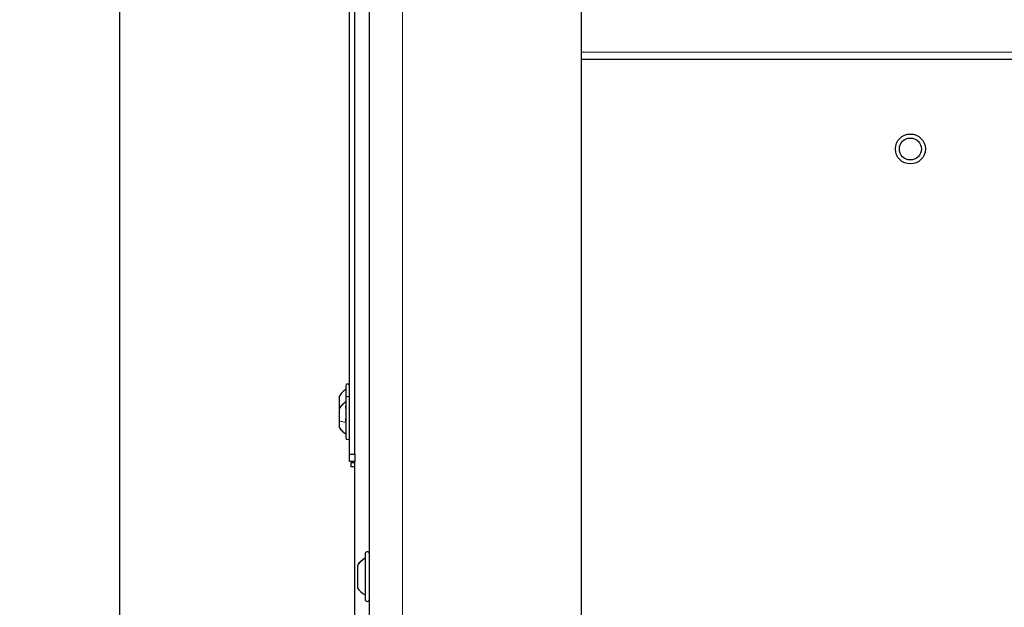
# Paper-space layout 'Blatt3' of a CAD drawing. Header units: millimetres. Extents: x 5 to 418, y 2 to 292.
# Tile 73 of 93: x 290 to 335, y 115 to 141. Entities that reach past the tile are written whole.
import ezdxf

# ---------------------------------------------------------------- set-up
doc = ezdxf.new("R2010")
doc.units = ezdxf.units.MM
doc.layers.add('SLD-0', color=7, linetype='Continuous')
doc.styles.add('SLDTEXTSTYLE0', font='TXT', dxfattribs={"width": 0.605})
doc.dimstyles.new('SLDDIMSTYLE2', dxfattribs={"dimtxt": 3.5, "dimasz": 3.302, "dimexe": 0, "dimexo": 0.0625, "dimgap": 0.875, "dimtad": 1, "dimlfac": 6, "dimrnd": 1e-09, "dimzin": 12, "dimdsep": 46, "dimtxsty": 'SLDTEXTSTYLE0', "dimsah": 1, "dimcen": 0.09, "dimadec": 0, "dimazin": 3, "dimtfac": 1, "dimtofl": 0, "dimtmove": 0, "dimatfit": 3, "dimfxl": 1, "dimfrac": 2, "dimtolj": 1, "dimtzin": 12, "dimarcsym": 0})

# ---------------------------------------------------------------- blocks, each defined once
blk = doc.blocks.new('_D_15')
at = {"layer": 'SLD-0', "color": 7}
for p, q in [((309.149, 256.606), (293.44, 256.606)), ((294.44, 102.44), (294.44, 256.606)), ((309.149, 102.44), (293.44, 102.44))]:
    blk.add_line(p, q, dxfattribs=at)
for points in [[(294.44, 256.606), (293.932, 253.304), (294.948, 253.304)], [(294.44, 102.44), (294.948, 105.742), (293.932, 105.742)]]:
    blk.add_solid(points, dxfattribs=at)
at = {"layer": 'SLD-0', "color": 7, "insert": (289.928, 175.513), "char_height": 3.5, "attachment_point": 1, "rotation": 90, "style": 'SLDTEXTSTYLE0'}
blk.add_mtext('925', dxfattribs=at)

psp = doc.layouts.new('Blatt3')

# ---------------------------------------------------------------- linework, layer by layer
at = {"color": 7, "linetype": 'Continuous', "lineweight": 25}
for p, q in [((305.8156, 99.273), (305.8156, 260.9397)), ((315.4822, 100.1063), (315.4822, 260.1063)), ((304.8989, 121.523), (304.8989, 158.4397)), ((305.1489, 121.523), (305.1489, 158.4397)), ((340.9822, 139.523), (315.4822, 139.523)), ((304.7322, 124.6397), (304.7322, 124.0647)), ((304.4406, 124.1522), (304.4406, 123.6244)), ((304.7322, 124.073), (304.7322, 122.273)), ((304.4406, 123.8861), (304.4399, 123.8861)), ((304.4399, 123.5933), (304.4406, 123.5933)), ((304.4406, 123.6244), (304.4406, 123.5855)), ((304.4406, 123.5855), (304.4406, 123.0577)), ((304.4406, 123.3194), (304.4399, 123.3194)), ((304.4399, 123.0266), (304.4406, 123.0266)), ((304.4406, 123.0577), (304.4406, 122.7605)), ((304.8989, 121.1897), (304.8989, 121.523)), ((304.8989, 121.523), (305.1489, 121.523)), ((305.1489, 121.523), (305.1489, 121.1897)), ((305.1489, 121.1897), (304.8989, 121.1897)), ((304.9822, 120.9397), (304.9822, 121.1397)), ((304.9822, 121.1397), (305.1489, 121.1397)), ((305.1489, 120.9397), (304.9822, 120.9397)), ((305.1489, 106.8563), (305.1489, 121.1897)), ((305.6156, 116.973), (305.6156, 114.9063)), ((305.2656, 116.453), (305.2656, 116.4485)), ((305.2656, 116.4485), (305.2656, 115.4263))]:
    psp.add_line(p, q, dxfattribs=at)
at = {"color": 7, "linetype": 'Continuous', "lineweight": 18}
for p, q in [((307.3156, 99.273), (307.3156, 260.9397)), ((340.9822, 139.8563), (315.4822, 139.8563)), ((304.4624, 123.6159), (304.4406, 123.6244))]:
    psp.add_line(p, q, dxfattribs=at)
at = {"color": 7, "linetype": 'Continuous', "lineweight": 25}
for radius in [0.6833, 0.5]:
    psp.add_circle((330.4822, 135.4397), radius, dxfattribs=at)
for centre, radius, start, end in [((304.8156, 124.6397), 0.0833, 0, 180), ((304.8156, 124.073), 0.0833, 0, 180), ((304.8156, 122.273), 0.0833, 180, 360), ((306.1135, 115.877), 1.025, 119.06056, 145.8119), ((305.7156, 116.973), 0.1, 0, 180), ((306.1135, 116.0023), 1.025, 214.1881, 240.93944), ((305.7156, 114.9063), 0.1, 180, 0)]:
    psp.add_arc(centre, radius, start, end, dxfattribs=at)
for points, knots in [([(304.7322, 124.473), (304.6744, 124.4279), (304.5588, 124.3376), (304.48, 124.214), (304.4406, 124.1522)], [0, 0, 0, 0, 0.5, 1, 1, 1, 1]), ([(304.7322, 123.9063), (304.6744, 123.8612), (304.5588, 123.771), (304.48, 123.6473), (304.4406, 123.5855)], [0, 0, 0, 0, 0.50000005, 1, 1, 1, 1]), ([(304.7608, 123.5933), (304.7569, 123.5939), (304.7491, 123.5952), (304.7399, 123.6069), (304.7338, 123.6254), (304.7315, 123.6499), (304.7337, 123.6766), (304.7398, 123.7016), (304.749, 123.7224), (304.7568, 123.7308), (304.7608, 123.735)], [0, 0, 0, 0, 0.1252207, 0.2494814, 0.3743239, 0.4990613, 0.6238954, 0.7493873, 0.8744403, 1, 1, 1, 1]), ([(304.7608, 123.0266), (304.7569, 123.0273), (304.7491, 123.0285), (304.7399, 123.0402), (304.7338, 123.0588), (304.7315, 123.0832), (304.7337, 123.1099), (304.7398, 123.1349), (304.749, 123.1557), (304.7568, 123.1641), (304.7608, 123.1684)], [0, 0, 0, 0, 0.1252207, 0.2494814, 0.3743239, 0.4990613, 0.6238954, 0.7493873, 0.8744403, 1, 1, 1, 1]), ([(304.4406, 122.7605), (304.48, 122.6987), (304.5588, 122.575), (304.6744, 122.4848), (304.7322, 122.4397)], [0, 0, 0, 0, 0.5, 1, 1, 1, 1])]:
    psp.add_open_spline(points, degree=3, knots=knots, dxfattribs=at)
at = {"color": 7, "linetype": 'Continuous', "lineweight": 18}
for points in [[(304.7322, 122.968), (304.6744, 122.9806), (304.5588, 123.0058), (304.48, 123.0404), (304.4406, 123.0577)], [(305.6156, 116.7658), (305.5479, 116.7231), (305.4124, 116.6377), (305.3145, 116.5116), (305.2656, 116.4485)]]:
    psp.add_open_spline(points, degree=3, dxfattribs=at)

# ---------------------------------------------------------------- dimensions: what is measured, and where the dimension line sits
at = {"layer": 'SLD-0', "color": 7}
dim = psp.add_linear_dim(base=(294.4399, 256.6063), p1=(309.1489, 102.4397), p2=(309.1489, 256.6063), angle=90, dimstyle='SLDDIMSTYLE2', dxfattribs=at)
dim.commit()
dim.dimension.update_dxf_attribs({"geometry": '_D_15', "text_midpoint": (294.4399, 179.523), "dimtype": 160})

doc.saveas('drawing.dxf')
